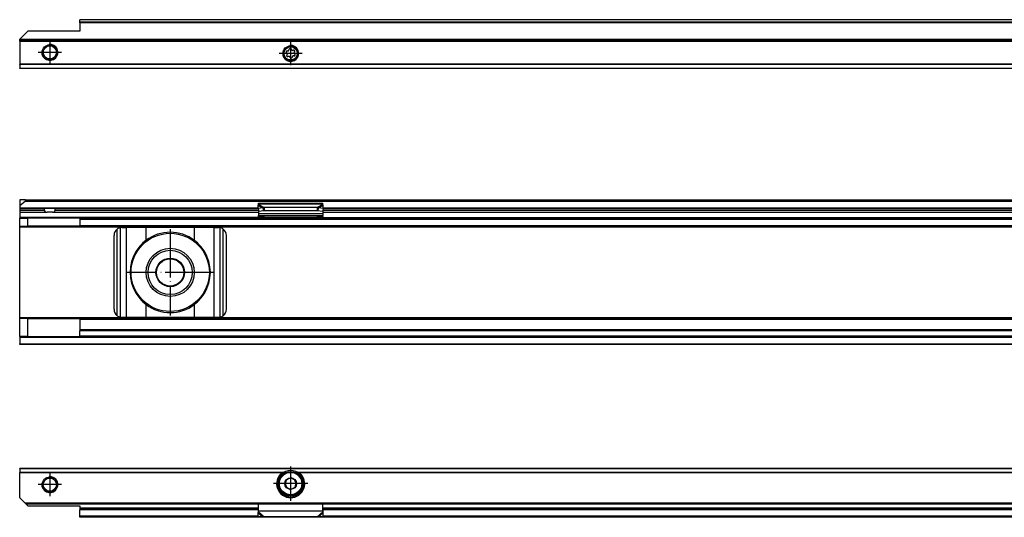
# Model space of a CAD drawing. Header units: millimetres. Extents: x -418 to 2050, y -784 to 1107.
# Tile 48 of 61: x 552 to 797, y 310 to 434. Entities that reach past the tile are written whole.
import ezdxf

# ---------------------------------------------------------------- set-up
doc = ezdxf.new("R2010")
doc.units = ezdxf.units.MM
doc.linetypes.add('DOT_CENTER', pattern=[14, 12, -1, 0, -1])
doc.layers.add('1', color=7, linetype='Continuous')

# ---------------------------------------------------------------- blocks, each defined once
blk = doc.blocks.new('SOPORTE_SV2__27', base_point=(552.1, 421.37))
at = {"color": 7, "linetype": 'Continuous'}
for p, q in [((1982.1, 433.51), (567.1, 433.51)), ((567.1, 433.49), (567.1, 433.51)), ((567.1, 432.91), (567.1, 433.49)), ((567.1, 432.73), (567.1, 432.91)), ((567.1, 432.73), (567.1, 430.62)), ((552.1, 428.62), (554.1, 430.62)), ((567.1, 430.62), (554.1, 430.62)), ((552.1, 428.57), (552.1, 428.62)), ((552.1, 428.57), (552.1, 428.37)), ((1997.1, 428.37), (552.1, 428.37)), ((552.1, 428.17), (552.1, 428.37)), ((552.1, 428.17), (552.1, 422.45)), ((618.71, 425.15), (618.53, 425.34)), ((618.62, 424.64), (618.75, 424.87)), ((618.7, 425.73), (618.96, 425.73)), ((619.13, 424.37), (618.88, 424.3)), ((619.18, 425.9), (619.25, 426.15)), ((619.68, 426.21), (619.81, 425.98)), ((620.06, 425.88), (620.32, 425.94)), ((620.5, 424.51), (620.24, 424.51)), ((620.58, 425.6), (620.45, 425.37)), ((620.49, 425.09), (620.67, 424.9)), ((552.1, 422.31), (552.1, 422.45)), ((552.1, 422.31), (552.1, 421.43)), ((619.52, 424.03), (619.39, 424.26)), ((620.02, 424.34), (619.95, 424.09)), ((552.1, 421.37), (552.1, 421.43)), ((1997.1, 421.37), (552.1, 421.37))]:
    blk.add_line(p, q, dxfattribs=at)
at = {"color": 3, "linetype": 'Continuous'}
for p, q in [((1982.1, 433.49), (567.1, 433.49)), ((1982.1, 432.91), (567.1, 432.91)), ((1982.1, 432.73), (567.1, 432.73)), ((1997.1, 428.57), (552.1, 428.57)), ((552.1, 428.17), (1997.1, 428.17)), ((1997.1, 422.45), (552.1, 422.45)), ((1997.1, 422.31), (552.1, 422.31)), ((552.1, 421.43), (1997.1, 421.43))]:
    blk.add_line(p, q, dxfattribs=at)
at = {"color": 7, "linetype": 'Continuous'}
for centre, radius in [((559.6, 425.37), 1.9), ((559.6, 425.37), 1.65), ((619.6, 425.12), 1.9), ((619.6, 425.12), 1.65)]:
    blk.add_circle(centre, radius, dxfattribs=at)
for centre, start, end in [((618.7, 425.5), 90.5656, 223.8716), ((618.82, 424.53), 150.5656, 283.8716), ((618.55, 424.99), 330.5656, 43.8716), ((618.96, 425.97), 270.5656, 343.8716), ((619.19, 424.14), 30.5656, 103.8716), ((619.48, 426.09), 30.1519, 163.8716), ((620.01, 426.1), 210.1519, 283.4579), ((620.24, 424.27), 90.5656, 163.8706), ((620.38, 425.71), 330.5656, 103.4579), ((620.65, 425.25), 150.5656, 223.8716), ((620.5, 424.74), 270.5656, 43.8716), ((619.72, 424.15), 210.5656, 343.8706)]:
    blk.add_arc(centre, 0.233, start, end, dxfattribs=at)
at = {"layer": '1', "color": 2, "linetype": 'DOT_CENTER'}
for p, q in [((559.6, 428.27), (559.6, 422.47)), ((619.6, 428.02), (619.6, 422.22)), ((562.5, 425.37), (556.7, 425.37)), ((622.5, 425.12), (616.7, 425.12))]:
    blk.add_line(p, q, dxfattribs=at)
at = {"layer": '1', "color": 30, "linetype": 'Continuous'}
for centre in [(559.6, 425.37), (619.6, 425.12)]:
    blk.add_arc(centre, 2, 175, 95, dxfattribs=at)
blk = doc.blocks.new('Bottom5', base_point=(639.6, 427.44))
blk.add_blockref('SOPORTE_SV2__27', (552.1, 421.37))
blk = doc.blocks.new('SOPORTE_SV2__32', base_point=(552.1, 352.55))
at = {"color": 7, "linetype": 'Continuous'}
for p, q in [((552.1, 388.65), (552.1, 387.1)), ((553.4, 388.65), (552.1, 388.65)), ((553.53, 388.3), (552.1, 387.1)), ((553.4, 388.65), (1995.8, 388.65)), ((553.53, 388.3), (1995.67, 388.3)), ((611.6, 387.82), (627.6, 387.82)), ((611.6, 387.61), (611.6, 387.82)), ((611.6, 387.43), (611.6, 387.61)), ((627.6, 387.61), (627.6, 387.82)), ((627.6, 387.43), (627.6, 387.61)), ((552.1, 387.1), (552.1, 386.6)), ((552.1, 386.6), (552.1, 386.55)), ((558.16, 386.55), (552.1, 386.55)), ((552.1, 386.55), (552.1, 386.35)), ((552.1, 386.35), (552.1, 386.05)), ((552.1, 386.05), (552.1, 385.55)), ((552.1, 385.55), (558.91, 385.55)), ((552.1, 385.35), (552.1, 384.25)), ((558.16, 386.55), (561.04, 386.55)), ((558.29, 386.05), (558.29, 386.35)), ((560.29, 385.55), (558.91, 385.55)), ((560.29, 385.55), (611.6, 385.55)), ((560.91, 386.05), (560.91, 386.35)), ((611.51, 386.55), (561.04, 386.55)), ((611.51, 386.43), (611.49, 387.23)), ((612.68, 386.61), (611.51, 386.43)), ((611.51, 386.43), (611.69, 385.7)), ((611.6, 386.08), (611.6, 385.21)), ((611.6, 385.21), (611.6, 384.72)), ((612.87, 385.88), (611.69, 385.7)), ((612.68, 386.61), (612.79, 386.17)), ((612.79, 386.17), (612.87, 385.88)), ((626.19, 386.7), (613.01, 386.7)), ((613.01, 386.7), (613.01, 386.19)), ((613.01, 386.19), (613.01, 385.85)), ((626.19, 385.85), (613.01, 385.85)), ((626.19, 386.7), (626.19, 386.19)), ((626.19, 386.19), (626.19, 385.85)), ((626.41, 386.17), (626.33, 385.88)), ((627.51, 385.7), (626.33, 385.88)), ((626.52, 386.61), (626.41, 386.17)), ((627.69, 386.43), (626.52, 386.61)), ((627.69, 386.43), (627.51, 385.7)), ((627.6, 386.08), (627.6, 385.21)), ((627.6, 385.55), (811.6, 385.55)), ((627.6, 385.21), (627.6, 384.72)), ((627.69, 386.43), (627.71, 387.23)), ((627.69, 386.55), (811.51, 386.55)), ((552.1, 384.25), (552.1, 384.05)), ((552.1, 382.05), (552.1, 384.05)), ((552.1, 384.05), (554.1, 384.05)), ((554.1, 382.05), (554.1, 384.05)), ((567.1, 384.05), (554.1, 384.05)), ((567.1, 384.05), (567.1, 383.85)), ((567.1, 384.05), (611.6, 384.05)), ((567.1, 383.85), (567.1, 382.25)), ((611.6, 384.44), (611.6, 384.72)), ((611.6, 384.72), (627.6, 384.72)), ((611.6, 384.44), (611.6, 384.26)), ((611.6, 384.26), (611.6, 384.05)), ((611.6, 384.05), (614.36, 384.05)), ((616.6, 384.06), (613.09, 384.33)), ((613.09, 384.22), (613.09, 384.33)), ((613.09, 384.15), (614.36, 384.05)), ((614.36, 384.05), (616.6, 384.05)), ((616.6, 384.06), (616.6, 384.05)), ((622.6, 384.06), (616.6, 384.06)), ((616.6, 384.05), (622.6, 384.05)), ((626.11, 384.33), (622.6, 384.06)), ((622.6, 384.06), (622.6, 384.05)), ((622.6, 384.05), (624.84, 384.05)), ((624.84, 384.05), (626.11, 384.15)), ((624.84, 384.05), (627.6, 384.05)), ((626.11, 384.33), (626.11, 384.22)), ((627.6, 384.44), (627.6, 384.72)), ((627.6, 384.44), (627.6, 384.26)), ((627.6, 384.26), (627.6, 384.05)), ((627.6, 384.05), (811.6, 384.05)), ((552.1, 382.05), (554.1, 382.05)), ((552.1, 381.85), (552.1, 382.05)), ((552.1, 359.25), (552.1, 381.85)), ((567.1, 382.05), (554.1, 382.05)), ((567.1, 382.05), (567.1, 382.25)), ((567.1, 382.05), (1982.1, 382.05)), ((577.6, 381.75), (578.67, 381.75)), ((583.59, 381.75), (578.67, 381.75)), ((595.61, 381.75), (583.59, 381.75)), ((600.53, 381.75), (595.61, 381.75)), ((600.53, 381.75), (601.6, 381.75)), ((575.6, 361.35), (575.6, 379.75)), ((603.6, 361.35), (603.6, 379.75)), ((552.1, 359.05), (552.1, 359.25)), ((554.1, 359.05), (552.1, 359.05)), ((552.1, 354.55), (552.1, 359.05)), ((554.1, 354.55), (554.1, 359.05)), ((554.1, 359.05), (567.1, 359.05)), ((1982.1, 359.05), (567.1, 359.05)), ((567.1, 359.05), (567.1, 358.85)), ((567.1, 358.85), (567.1, 356.27)), ((578.67, 359.35), (577.6, 359.35)), ((583.59, 359.35), (578.67, 359.35)), ((595.61, 359.35), (583.59, 359.35)), ((600.53, 359.35), (595.61, 359.35)), ((601.6, 359.35), (600.53, 359.35)), ((567.1, 356.27), (567.1, 355.99)), ((1982.1, 356.27), (567.1, 356.27)), ((567.1, 354.67), (567.1, 355.99)), ((554.1, 354.55), (552.1, 354.55)), ((552.1, 354.55), (552.1, 354.35)), ((552.1, 354.35), (552.1, 352.75)), ((554.1, 354.55), (567.1, 354.55)), ((567.1, 354.55), (567.1, 354.67)), ((1982.1, 354.55), (567.1, 354.55)), ((552.1, 352.55), (552.1, 352.75)), ((1997.1, 352.55), (552.1, 352.55))]:
    blk.add_line(p, q, dxfattribs=at)
at = {"color": 3, "linetype": 'Continuous'}
for p, q in [((611.6, 387.61), (627.6, 387.61)), ((552.1, 386.6), (611.51, 386.6)), ((558.29, 386.35), (552.1, 386.35)), ((552.1, 386.05), (558.29, 386.05)), ((611.53, 386.35), (560.91, 386.35)), ((560.91, 386.05), (611.6, 386.05)), ((611.49, 387.23), (612.68, 386.61)), ((611.6, 387.43), (613.01, 386.7)), ((611.6, 385.21), (627.6, 385.21)), ((627.6, 387.43), (626.19, 386.7)), ((627.71, 387.23), (626.52, 386.61)), ((627.6, 386.05), (811.6, 386.05)), ((811.53, 386.35), (627.67, 386.35)), ((627.69, 386.6), (811.51, 386.6)), ((611.6, 384.25), (552.1, 384.25)), ((567.1, 383.85), (1982.1, 383.85)), ((613.09, 384.33), (626.11, 384.33)), ((613.09, 384.15), (613.09, 384.22)), ((626.11, 384.22), (626.11, 384.15)), ((627.6, 384.25), (811.6, 384.25)), ((1997.1, 381.85), (552.1, 381.85)), ((567.1, 382.25), (1982.1, 382.25)), ((576.4, 359.75), (576.4, 381.35)), ((577.2, 359.39), (577.2, 381.71)), ((578.67, 359.35), (578.67, 381.75)), ((583.59, 378.54), (583.59, 381.75)), ((595.61, 378.54), (595.61, 381.75)), ((600.53, 359.35), (600.53, 381.75)), ((602, 359.39), (602, 381.71)), ((602.8, 359.75), (602.8, 381.35)), ((583.59, 359.35), (583.59, 362.56)), ((595.61, 359.35), (595.61, 362.56)), ((1997.1, 359.25), (552.1, 359.25)), ((1982.1, 358.85), (567.1, 358.85)), ((1982.1, 355.99), (567.1, 355.99)), ((1997.1, 354.35), (552.1, 354.35)), ((1982.1, 354.67), (567.1, 354.67)), ((552.1, 352.75), (1997.1, 352.75))]:
    blk.add_line(p, q, dxfattribs=at)
at = {"color": 7, "linetype": 'Continuous'}
for radius in [9.75, 6, 5.5, 3.55, 3.4]:
    blk.add_circle((589.6, 370.55), radius, dxfattribs=at)
for centre, radius, start, end in [((553.4, 388.45), 0.2, 310, 90), ((577.6, 379.75), 2, 126.8699, 180), ((577.6, 379.75), 2, 101.598, 126.8699), ((577.6, 379.75), 2, 90, 101.598), ((589.6, 370.55), 10, 53.076, 126.924), ((601.6, 379.75), 2, 78.402, 90), ((601.6, 379.75), 2, 53.1301, 78.402), ((601.6, 379.75), 2, 360, 53.1301), ((589.6, 370.55), 10, 126.924, 138.5708), ((589.6, 370.55), 10, 41.4292, 53.076), ((589.6, 370.55), 10, 148.2362, 211.7638), ((589.6, 370.55), 10, 328.2363, 31.7637), ((589.6, 370.55), 10, 221.4292, 233.076), ((589.6, 370.55), 10, 306.924, 318.5708), ((577.6, 361.35), 2, 180, 233.1301), ((589.6, 370.55), 10, 233.076, 306.924), ((601.6, 361.35), 2, 306.8699, 0), ((577.6, 361.35), 2, 233.1301, 258.402), ((577.6, 361.35), 2, 258.402, 270), ((601.6, 361.35), 2, 270, 281.598), ((601.6, 361.35), 2, 281.598, 306.8699)]:
    blk.add_arc(centre, radius, start, end, dxfattribs=at)
for points, knots in [([(558.29, 386.35), (558.29, 386.35), (558.29, 386.35), (558.29, 386.37), (558.29, 386.39), (558.28, 386.41), (558.27, 386.43), (558.27, 386.45), (558.26, 386.47), (558.25, 386.48), (558.24, 386.5), (558.23, 386.51), (558.22, 386.52), (558.21, 386.53), (558.2, 386.54), (558.19, 386.54), (558.18, 386.55), (558.17, 386.55), (558.16, 386.55), (558.16, 386.55)], [0, 0, 0, 0, 0.0032229, 0.0063371, 0.0372094, 0.0632558, 0.0837864, 0.1010098, 0.121697, 0.1373149, 0.1560872, 0.1701352, 0.1868135, 0.1993726, 0.2139381, 0.2251954, 0.2379223, 0.2499082, 0.2594908, 0.2594908, 0.2594908, 0.2594908]), ([(558.29, 386.05), (558.29, 386.03), (558.29, 385.98), (558.3, 385.91), (558.32, 385.85), (558.34, 385.79), (558.37, 385.74), (558.41, 385.7), (558.44, 385.67), (558.5, 385.63), (558.58, 385.59), (558.68, 385.56), (558.8, 385.55), (558.87, 385.55), (558.91, 385.55)], [0, 0, 0, 0, 0.0693054, 0.1388276, 0.200004, 0.2685672, 0.3256804, 0.3745378, 0.4256913, 0.4743188, 0.5783758, 0.6875933, 0.7989541, 0.9186591, 0.9186591, 0.9186591, 0.9186591]), ([(560.29, 385.55), (560.33, 385.55), (560.4, 385.55), (560.52, 385.56), (560.62, 385.59), (560.7, 385.63), (560.76, 385.67), (560.79, 385.7), (560.83, 385.74), (560.85, 385.78), (560.87, 385.82), (560.88, 385.85), (560.89, 385.88), (560.9, 385.91), (560.9, 385.95), (560.91, 385.98), (560.91, 386.01), (560.91, 386.04), (560.91, 386.05)], [0, 0, 0, 0, 0.1197049, 0.2310658, 0.3402832, 0.4443403, 0.4929678, 0.5441213, 0.5929786, 0.6500919, 0.6796246, 0.7133517, 0.7468099, 0.7799015, 0.8143545, 0.8486983, 0.8837513, 0.9187823, 0.9187823, 0.9187823, 0.9187823]), ([(561.04, 386.55), (561.04, 386.55), (561.03, 386.55), (561.02, 386.55), (561.01, 386.54), (561, 386.54), (560.99, 386.53), (560.98, 386.52), (560.97, 386.51), (560.95, 386.49), (560.94, 386.47), (560.93, 386.44), (560.92, 386.41), (560.92, 386.4), (560.91, 386.38), (560.91, 386.36), (560.91, 386.35), (560.91, 386.35), (560.91, 386.35)], [0, 0, 0, 0, 0.0095826, 0.0215685, 0.0320362, 0.0455531, 0.0601186, 0.0726778, 0.0861631, 0.1034043, 0.1381906, 0.1756502, 0.19442, 0.2136338, 0.2319644, 0.2531157, 0.2563191, 0.2594528, 0.2594528, 0.2594528, 0.2594528]), ([(611.49, 387.23), (611.5, 387.24), (611.52, 387.28), (611.54, 387.34), (611.57, 387.39), (611.59, 387.42), (611.6, 387.43)], [0, 0, 0, 0, 0.0583422, 0.1234865, 0.1799189, 0.2333289, 0.2333289, 0.2333289, 0.2333289]), ([(613.01, 386.7), (612.99, 386.7), (612.93, 386.68), (612.85, 386.66), (612.76, 386.64), (612.71, 386.62), (612.68, 386.61)], [0, 0, 0, 0, 0.0879177, 0.170494, 0.2567109, 0.3435203, 0.3435203, 0.3435203, 0.3435203]), ([(613.01, 385.85), (613, 385.85), (612.98, 385.85), (612.94, 385.86), (612.9, 385.87), (612.88, 385.88), (612.87, 385.88)], [0, 0, 0, 0, 0.0383658, 0.0760959, 0.1140041, 0.1512902, 0.1512902, 0.1512902, 0.1512902]), ([(626.52, 386.61), (626.49, 386.62), (626.43, 386.64), (626.35, 386.66), (626.27, 386.69), (626.21, 386.7), (626.19, 386.7)], [0, 0, 0, 0, 0.0909021, 0.1730263, 0.2585914, 0.3435203, 0.3435203, 0.3435203, 0.3435203]), ([(626.33, 385.88), (626.32, 385.88), (626.3, 385.87), (626.26, 385.86), (626.22, 385.85), (626.2, 385.85), (626.19, 385.85)], [0, 0, 0, 0, 0.0372861, 0.0751943, 0.1129244, 0.1512902, 0.1512902, 0.1512902, 0.1512902]), ([(627.71, 387.23), (627.7, 387.25), (627.68, 387.29), (627.66, 387.34), (627.63, 387.39), (627.61, 387.42), (627.6, 387.43)], [0, 0, 0, 0, 0.0669463, 0.1234866, 0.1753749, 0.2333288, 0.2333288, 0.2333288, 0.2333288]), ([(613.09, 384.33), (612.97, 384.34), (612.72, 384.36), (612.35, 384.39), (611.97, 384.42), (611.72, 384.43), (611.6, 384.44)], [0, 0, 0, 0, 0.373696, 0.747543, 1.12115, 1.494893, 1.494893, 1.494893, 1.494893]), ([(611.6, 384.26), (611.72, 384.25), (611.97, 384.23), (612.35, 384.2), (612.72, 384.18), (612.97, 384.16), (613.09, 384.15)], [0, 0, 0, 0, 0.373697, 0.747255, 1.121052, 1.494694, 1.494694, 1.494694, 1.494694]), ([(627.6, 384.44), (627.48, 384.43), (627.23, 384.42), (626.85, 384.39), (626.48, 384.36), (626.23, 384.34), (626.11, 384.33)], [0, 0, 0, 0, 0.373747, 0.74735, 1.121197, 1.494893, 1.494893, 1.494893, 1.494893]), ([(626.11, 384.15), (626.23, 384.16), (626.48, 384.18), (626.85, 384.2), (627.23, 384.23), (627.48, 384.25), (627.6, 384.26)], [0, 0, 0, 0, 0.373648, 0.747439, 1.120997, 1.494694, 1.494694, 1.494694, 1.494694]), ([(582.1, 377.17), (582.02, 377.06), (581.84, 376.84), (581.59, 376.5), (581.34, 376.16), (581.18, 375.93), (581.1, 375.81)], [0, 0, 0, 0, 0.418104, 0.842646, 1.25962, 1.685167, 1.685167, 1.685167, 1.685167]), ([(598.1, 375.81), (598.02, 375.93), (597.86, 376.16), (597.61, 376.5), (597.36, 376.84), (597.18, 377.06), (597.1, 377.17)], [0, 0, 0, 0, 0.425548, 0.842522, 1.267064, 1.685169, 1.685169, 1.685169, 1.685169]), ([(581.1, 365.29), (581.18, 365.17), (581.34, 364.94), (581.59, 364.6), (581.84, 364.26), (582.02, 364.04), (582.1, 363.93)], [0, 0, 0, 0, 0.425548, 0.842521, 1.267063, 1.685167, 1.685167, 1.685167, 1.685167]), ([(597.1, 363.93), (597.18, 364.04), (597.36, 364.26), (597.61, 364.6), (597.86, 364.94), (598.02, 365.17), (598.1, 365.29)], [0, 0, 0, 0, 0.418104, 0.842647, 1.259621, 1.685169, 1.685169, 1.685169, 1.685169])]:
    blk.add_open_spline(points, degree=3, knots=knots, dxfattribs=at)
at = {"layer": '1', "color": 2, "linetype": 'DOT_CENTER'}
for p, q in [((589.6, 381.3), (589.6, 359.8)), ((600.35, 370.55), (578.85, 370.55))]:
    blk.add_line(p, q, dxfattribs=at)
blk = doc.blocks.new('Front7', base_point=(639.6, 370.6))
blk.add_blockref('SOPORTE_SV2__32', (552.1, 352.55))
blk = doc.blocks.new('SOPORTE_SV2__56', base_point=(552.1, 309.53))
at = {"color": 7, "linetype": 'Continuous'}
for p, q in [((552.1, 321.61), (552.1, 321.67)), ((1997.1, 321.67), (552.1, 321.67)), ((552.1, 321.61), (552.1, 320.73)), ((552.1, 320.59), (552.1, 320.73)), ((552.1, 314.42), (552.1, 320.59)), ((617.25, 320.17), (617.61, 320.17)), ((618.79, 318.93), (618.45, 318.79)), ((619.78, 319.35), (619.45, 319.21)), ((620.07, 319.13), (619.78, 319.35)), ((621.59, 320.17), (621.95, 320.17)), ((618.32, 317.72), (618.27, 317.36)), ((618.27, 317.36), (618.56, 317.14)), ((618.45, 318.79), (618.4, 318.43)), ((619.13, 316.71), (619.42, 316.49)), ((619.42, 316.49), (619.75, 316.63)), ((620.41, 316.91), (620.75, 317.05)), ((620.93, 318.48), (620.64, 318.7)), ((620.75, 317.05), (620.8, 317.41)), ((620.88, 318.12), (620.93, 318.48)), ((553.4, 313.12), (552.1, 314.42)), ((553.4, 313.12), (553.6, 312.92)), ((554.1, 312.42), (553.6, 312.92)), ((553.6, 312.92), (1995.6, 312.92)), ((554.1, 312.42), (567.1, 312.42)), ((567.1, 312.42), (567.1, 311.87)), ((567.1, 311.87), (567.1, 311.67)), ((567.1, 311.67), (611.6, 311.67)), ((567.1, 311.67), (567.1, 311.38)), ((611.6, 311.2), (611.6, 312.92)), ((627.6, 311.2), (627.6, 312.92)), ((627.6, 311.67), (811.6, 311.67)), ((567.1, 309.82), (567.1, 311.38)), ((567.1, 309.53), (567.1, 309.82)), ((1982.1, 309.53), (567.1, 309.53)), ((611.54, 310.8), (611.49, 310.63)), ((611.51, 309.74), (611.49, 310.63)), ((612.68, 309.61), (611.51, 309.74)), ((611.6, 311.18), (611.6, 311.2)), ((611.6, 310.89), (611.6, 311.18)), ((626.19, 309.68), (613.01, 309.68)), ((627.69, 309.74), (626.52, 309.61)), ((627.6, 311.18), (627.6, 311.2)), ((627.6, 310.89), (627.6, 311.18)), ((627.71, 310.63), (627.66, 310.8)), ((627.69, 309.74), (627.71, 310.63))]:
    blk.add_line(p, q, dxfattribs=at)
at = {"color": 3, "linetype": 'Continuous'}
for p, q in [((1997.1, 321.61), (552.1, 321.61)), ((617.61, 320.73), (552.1, 320.73)), ((617.33, 320.59), (552.1, 320.59)), ((817.61, 320.73), (621.59, 320.73)), ((817.33, 320.59), (621.87, 320.59)), ((553.4, 313.12), (1995.8, 313.12)), ((567.1, 311.87), (611.6, 311.87)), ((627.6, 311.87), (811.6, 311.87)), ((611.6, 311.38), (567.1, 311.38)), ((611.51, 309.82), (567.1, 309.82)), ((611.49, 310.63), (612.68, 309.61)), ((611.6, 311.18), (627.6, 311.18)), ((611.6, 310.89), (613.01, 309.68)), ((627.6, 310.89), (626.19, 309.68)), ((627.71, 310.63), (626.52, 309.61)), ((811.6, 311.38), (627.6, 311.38)), ((811.51, 309.82), (627.69, 309.82))]:
    blk.add_line(p, q, dxfattribs=at)
at = {"color": 7, "linetype": 'Continuous'}
for centre, radius in [((559.6, 317.67), 1.9), ((559.6, 317.67), 1.65), ((619.6, 317.92), 3), ((619.6, 317.92), 1.45), ((619.6, 317.92), 0.05)]:
    blk.add_circle(centre, radius, dxfattribs=at)
at = {"color": 3, "linetype": 'Continuous'}
blk.add_circle((619.6, 317.92), 2.8, dxfattribs=at)
at = {"color": 7, "linetype": 'Continuous'}
for radius, start, end in [(3.5, 130.3552, 49.6448), (3.25, 112.6199, 67.3801), (3.25, 67.3801, 112.6199), (1.3, 96.839, 128.7237), (1.3, 68.7237, 96.839), (1.3, 36.839, 68.7237), (1.3, 156.839, 188.7237), (1.3, 188.7237, 216.839), (1.3, 216.839, 248.7237), (1.3, 248.7237, 276.839), (1.3, 276.839, 308.7237), (1.3, 8.7237, 36.839), (1.3, 336.839, 8.7237)]:
    blk.add_arc((619.6, 317.92), radius, start, end, dxfattribs=at)
for points, knots in [([(617.33, 320.59), (617.34, 320.6), (617.36, 320.61), (617.4, 320.63), (617.43, 320.65), (617.48, 320.68), (617.54, 320.71), (617.59, 320.72), (617.61, 320.73)], [0, 0, 0, 0, 0.0380214, 0.0796474, 0.1179557, 0.1585175, 0.2443338, 0.3133301, 0.3133301, 0.3133301, 0.3133301]), ([(617.61, 320.73), (617.67, 320.75), (617.79, 320.79), (617.98, 320.84), (618.16, 320.88), (618.29, 320.91), (618.35, 320.92)], [0, 0, 0, 0, 0.1903327, 0.3787731, 0.5717946, 0.763547, 0.763547, 0.763547, 0.763547]), ([(620.85, 320.92), (620.91, 320.91), (621.04, 320.88), (621.22, 320.84), (621.41, 320.79), (621.53, 320.75), (621.59, 320.73)], [0, 0, 0, 0, 0.1915728, 0.384016, 0.5730576, 0.7635471, 0.7635471, 0.7635471, 0.7635471]), ([(621.59, 320.73), (621.62, 320.72), (621.67, 320.7), (621.73, 320.68), (621.77, 320.65), (621.8, 320.63), (621.84, 320.61), (621.86, 320.6), (621.87, 320.59)], [0, 0, 0, 0, 0.0898239, 0.1547798, 0.1953417, 0.2336504, 0.2787841, 0.3133313, 0.3133313, 0.3133313, 0.3133313]), ([(611.49, 310.63), (611.5, 310.65), (611.52, 310.69), (611.55, 310.76), (611.57, 310.82), (611.59, 310.87), (611.6, 310.89)], [0, 0, 0, 0, 0.0660342, 0.1356749, 0.2077706, 0.2833141, 0.2833141, 0.2833141, 0.2833141]), ([(611.54, 310.8), (611.55, 310.83), (611.57, 310.9), (611.58, 311), (611.6, 311.1), (611.6, 311.17), (611.6, 311.2)], [0, 0, 0, 0, 0.1071939, 0.2105801, 0.3062916, 0.408922, 0.408922, 0.408922, 0.408922]), ([(613.01, 309.68), (612.99, 309.67), (612.93, 309.66), (612.85, 309.64), (612.77, 309.62), (612.71, 309.61), (612.68, 309.61)], [0, 0, 0, 0, 0.0858283, 0.1715137, 0.2550732, 0.3386073, 0.3386073, 0.3386073, 0.3386073]), ([(626.52, 309.61), (626.49, 309.61), (626.44, 309.62), (626.35, 309.64), (626.27, 309.66), (626.21, 309.67), (626.19, 309.68)], [0, 0, 0, 0, 0.0797881, 0.1670936, 0.2491987, 0.3386073, 0.3386073, 0.3386073, 0.3386073]), ([(627.6, 311.2), (627.6, 311.17), (627.6, 311.1), (627.62, 311), (627.63, 310.9), (627.65, 310.83), (627.66, 310.8)], [0, 0, 0, 0, 0.1026304, 0.1983419, 0.3081187, 0.4089214, 0.4089214, 0.4089214, 0.4089214]), ([(627.71, 310.63), (627.7, 310.65), (627.68, 310.69), (627.65, 310.76), (627.63, 310.82), (627.61, 310.87), (627.6, 310.89)], [0, 0, 0, 0, 0.0660342, 0.1356749, 0.2077706, 0.2833141, 0.2833141, 0.2833141, 0.2833141])]:
    blk.add_open_spline(points, degree=3, knots=knots, dxfattribs=at)
at = {"layer": '1', "color": 2, "linetype": 'DOT_CENTER'}
for p, q in [((619.6, 322.17), (619.6, 313.67)), ((559.6, 320.57), (559.6, 314.77)), ((562.5, 317.67), (556.7, 317.67)), ((623.85, 317.92), (615.35, 317.92))]:
    blk.add_line(p, q, dxfattribs=at)
at = {"layer": '1', "color": 30, "linetype": 'Continuous'}
blk.add_arc((559.6, 317.67), 2, 175, 95, dxfattribs=at)
blk.add_arc((559.6, 317.67), 2, 175, 95, dxfattribs=at)
blk = doc.blocks.new('Top5', base_point=(639.6, 315.6))
blk.add_blockref('SOPORTE_SV2__56', (552.1, 309.53))

msp = doc.modelspace()

# ---------------------------------------------------------------- block references
for name, p in [('Bottom5', (639.6, 427.44)), ('Front7', (639.6, 370.6)), ('Top5', (639.6, 315.6))]:
    msp.add_blockref(name, p)

doc.saveas('drawing.dxf')
